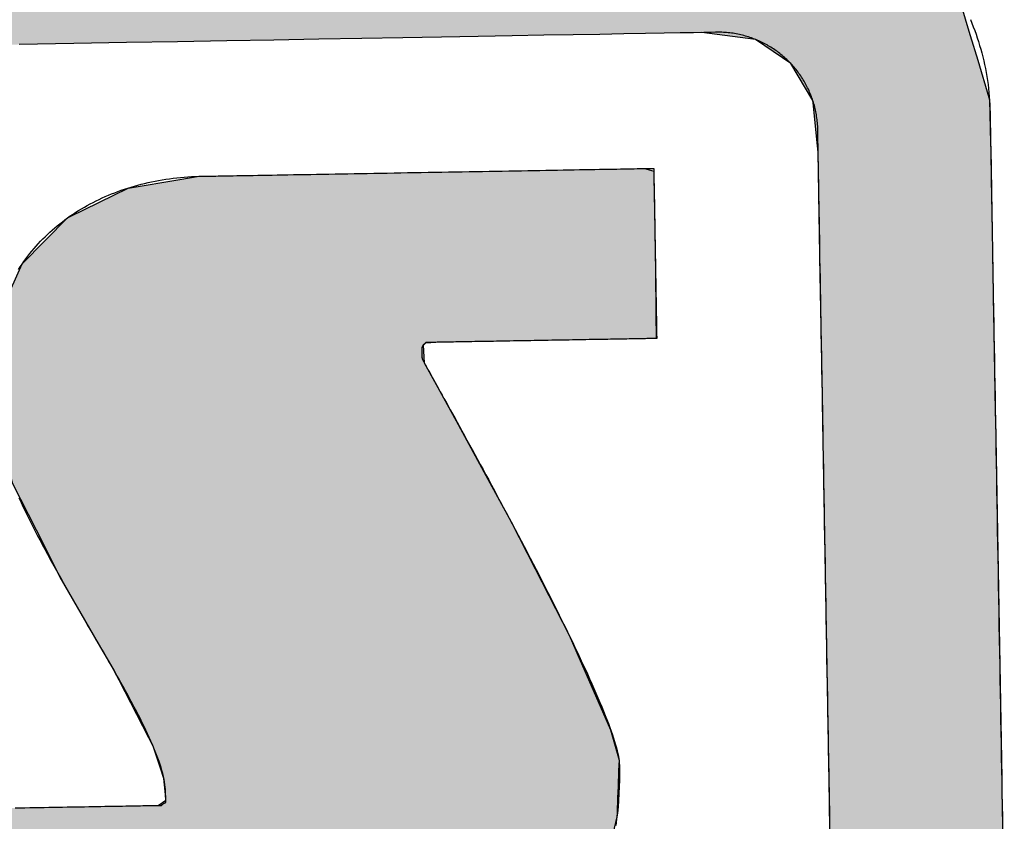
# Model space of a CAD drawing. Extents: x 562 to 7231, y 5467 to 12326.
# Tile 32 of 65: x 3540 to 3628, y 8194 to 8266. Entities that reach past the tile are written whole.
import ezdxf

# ---------------------------------------------------------------- set-up
doc = ezdxf.new("R2010")
doc.units = 0
doc.layers.get('0').update_dxf_attribs({"linetype": 'CONTINUOUS'})
doc.layers.add('LOGO', color=7, linetype='CONTINUOUS')

# ---------------------------------------------------------------- blocks, each defined once
blk = doc.blocks.new('*U29')
at = {"layer": 'LOGO', "color": 8, "linetype": 'CONTINUOUS'}
for p, q in [((74.315, 29.53), (74.438, 29.093)), ((71.666, 28.992), (70.968, 29.093)), ((74.438, 29.093), (74.466, 28.992)), ((72.121, 28.669), (71.666, 28.992)), ((74.466, 28.992), (74.557, 28.669)), ((72.399, 28.183), (72.121, 28.669)), ((74.557, 28.669), (74.694, 28.183)), ((72.402, 28.152), (72.399, 28.183)), ((72.45, 27.592), (72.402, 28.152)), ((74.694, 28.183), (74.702, 28.152)), ((74.702, 28.152), (74.706, 27.592)), ((72.457, 27.508), (72.45, 27.592)), ((74.706, 27.592), (74.706, 27.508)), ((72.457, 26.978), (72.457, 27.508)), ((74.706, 27.508), (74.706, 26.978)), ((72.457, 26.957), (72.457, 26.978)), ((72.457, 26.172), (72.457, 26.957)), ((74.706, 26.978), (74.706, 26.957)), ((74.706, 26.957), (74.706, 26.172)), ((72.457, 26.139), (72.457, 26.172)), ((72.457, 24.098), (72.457, 26.139)), ((74.706, 26.172), (74.706, 26.139)), ((74.706, 26.139), (74.706, 24.098)), ((72.457, 23.986), (72.457, 24.098)), ((74.706, 24.098), (74.706, 23.986)), ((72.457, 21.525), (72.457, 23.986)), ((74.706, 23.986), (74.706, 21.525)), ((72.457, 19.301), (72.457, 21.525)), ((74.706, 21.525), (74.706, 19.301)), ((72.457, 19.153), (72.457, 19.301)), ((74.706, 19.301), (74.706, 19.153)), ((72.457, 17.358), (72.457, 19.153)), ((74.706, 19.153), (74.706, 17.358))]:
    blk.add_line(p, q, dxfattribs=at)
at = {"layer": 'LOGO', "color": 8, "linetype": 'CONTINUOUS', "extrusion": (0, 0, -1)}
for points in [[(-1.413, 30.582), (-74.315, 29.53), (-0.502, 29.53)], [(-0.502, 29.53), (-74.438, 29.093), (-0.38, 29.093)], [(-0.502, 29.53), (-74.315, 29.53), (-74.438, 29.093)], [(-70.968, 29.093), (-74.466, 28.992), (-71.666, 28.992)], [(-70.968, 29.093), (-74.438, 29.093), (-74.466, 28.992)], [(-71.666, 28.992), (-74.557, 28.669), (-72.121, 28.669)], [(-71.666, 28.992), (-74.466, 28.992), (-74.557, 28.669)], [(-72.121, 28.669), (-74.694, 28.183), (-72.399, 28.183)], [(-72.121, 28.669), (-74.557, 28.669), (-74.694, 28.183)], [(-72.399, 28.183), (-74.702, 28.152), (-72.402, 28.152)], [(-72.399, 28.183), (-74.694, 28.183), (-74.702, 28.152)], [(-72.402, 28.152), (-74.706, 27.592), (-72.45, 27.592)], [(-72.402, 28.152), (-74.702, 28.152), (-74.706, 27.592)], [(-72.45, 27.592), (-74.706, 27.508), (-72.457, 27.508)], [(-72.45, 27.592), (-74.706, 27.592), (-74.706, 27.508)], [(-72.457, 27.508), (-74.706, 26.978), (-72.457, 26.978)], [(-72.457, 27.508), (-74.706, 27.508), (-74.706, 26.978)], [(-72.457, 26.978), (-74.706, 26.957), (-72.457, 26.957)], [(-72.457, 26.978), (-74.706, 26.978), (-74.706, 26.957)], [(-72.457, 26.957), (-74.706, 26.172), (-72.457, 26.172)], [(-72.457, 26.957), (-74.706, 26.957), (-74.706, 26.172)], [(-72.457, 26.172), (-74.706, 26.139), (-72.457, 26.139)], [(-72.457, 26.172), (-74.706, 26.172), (-74.706, 26.139)], [(-72.457, 26.139), (-74.706, 24.098), (-72.457, 24.098)], [(-72.457, 26.139), (-74.706, 26.139), (-74.706, 24.098)], [(-72.457, 24.098), (-74.706, 23.986), (-72.457, 23.986)], [(-72.457, 24.098), (-74.706, 24.098), (-74.706, 23.986)], [(-72.457, 23.986), (-74.706, 21.525), (-72.457, 21.525)], [(-72.457, 23.986), (-74.706, 23.986), (-74.706, 21.525)], [(-72.457, 21.525), (-74.706, 19.301), (-72.457, 19.301)], [(-72.457, 21.525), (-74.706, 21.525), (-74.706, 19.301)], [(-72.457, 19.301), (-74.706, 19.153), (-72.457, 19.153)], [(-72.457, 19.301), (-74.706, 19.301), (-74.706, 19.153)], [(-72.457, 19.153), (-74.706, 17.358), (-72.457, 17.358)], [(-72.457, 19.153), (-74.706, 19.153), (-74.706, 17.358)]]:
    blk.add_solid(points, dxfattribs=at)
blk = doc.blocks.new('*U33')
at = {"layer": 'LOGO', "color": 8, "linetype": 'CONTINUOUS'}
for p, q in [((64.133, 27.297), (64.387, 27.334)), ((64.387, 27.334), (64.463, 27.335)), ((70.189, 27.335), (70.19, 27.334)), ((70.19, 27.334), (70.311, 27.297)), ((63.456, 27.197), (64.133, 27.297)), ((70.311, 27.297), (70.311, 27.197)), ((62.695, 26.839), (63.456, 27.197)), ((70.311, 27.197), (70.311, 26.839)), ((62.06, 26.235), (62.666, 26.825)), ((62.666, 26.825), (62.695, 26.839)), ((70.311, 26.839), (70.311, 26.825)), ((70.311, 26.825), (70.311, 26.235)), ((61.95, 26.002), (62.06, 26.235)), ((70.311, 26.235), (70.311, 26.002)), ((61.684, 25.443), (61.95, 26.002)), ((70.311, 26.002), (70.306, 25.443)), ((61.65, 25.116), (61.684, 25.443)), ((70.306, 25.443), (70.303, 25.116)), ((61.622, 24.852), (61.646, 25.08)), ((61.646, 25.08), (61.649, 25.106)), ((61.649, 25.106), (61.65, 25.116)), ((67.295, 25.106), (67.267, 25.08)), ((67.267, 25.08), (67.276, 24.852)), ((67.502, 25.116), (67.295, 25.106)), ((61.593, 24.568), (61.622, 24.852)), ((67.276, 24.852), (67.427, 24.568)), ((61.584, 24.478), (61.593, 24.568)), ((67.427, 24.568), (67.474, 24.478)), ((61.69, 24.09), (61.584, 24.478)), ((67.474, 24.478), (67.68, 24.09)), ((61.887, 23.37), (61.69, 24.09)), ((67.68, 24.09), (68.054, 23.37)), ((62.185, 22.759), (61.887, 23.37)), ((68.054, 23.37), (68.372, 22.759)), ((62.485, 22.141), (62.185, 22.759)), ((68.372, 22.759), (68.674, 22.141)), ((62.968, 21.268), (62.485, 22.141)), ((68.674, 22.141), (69.102, 21.268)), ((63.151, 20.937), (62.968, 21.268)), ((69.102, 21.268), (69.24, 20.937)), ((63.6, 20.028), (63.151, 20.937)), ((69.24, 20.937), (69.621, 20.028)), ((63.662, 19.902), (63.6, 20.028)), ((69.621, 20.028), (69.653, 19.902)), ((63.746, 19.63), (63.662, 19.902)), ((69.653, 19.902), (69.724, 19.63)), ((63.789, 19.493), (63.746, 19.63)), ((69.724, 19.63), (69.716, 19.493)), ((63.808, 19.285), (63.789, 19.493)), ((69.716, 19.493), (69.705, 19.285)), ((63.809, 19.211), (63.808, 19.285)), ((69.705, 19.285), (69.701, 19.211)), ((59.591, 18.938), (59.598, 19.144)), ((63.706, 19.144), (63.809, 19.211)), ((69.697, 19.144), (69.686, 18.938)), ((69.701, 19.211), (69.697, 19.144)), ((59.591, 18.889), (59.591, 18.938)), ((59.591, 18.459), (59.591, 18.889)), ((69.683, 18.889), (69.575, 18.459)), ((69.686, 18.938), (69.683, 18.889)), ((59.591, 18.184), (59.591, 18.459)), ((69.575, 18.459), (69.506, 18.184)), ((59.591, 17.656), (59.591, 18.184)), ((69.506, 18.184), (69.214, 17.656)), ((59.591, 17.591), (59.591, 17.656)), ((59.591, 17.112), (59.591, 17.591)), ((69.127, 17.591), (68.488, 17.112)), ((69.214, 17.656), (69.127, 17.591)), ((59.591, 17.032), (59.591, 17.112)), ((68.488, 17.112), (68.382, 17.032)), ((59.591, 16.841), (59.591, 17.032)), ((68.382, 17.032), (67.493, 16.841)), ((59.747, 16.82), (59.591, 16.841)), ((65.932, 16.819), (65.745, 16.82)), ((66.073, 16.815), (65.932, 16.819)), ((66.371, 16.807), (66.073, 16.815)), ((67.372, 16.815), (66.371, 16.807)), ((67.39, 16.819), (67.372, 16.815)), ((67.391, 16.82), (67.39, 16.819)), ((67.493, 16.841), (67.391, 16.82))]:
    blk.add_line(p, q, dxfattribs=at)
at = {"layer": 'LOGO', "color": 8, "linetype": 'CONTINUOUS', "extrusion": (0, 0, -1)}
for points in [[(-64.387, 27.334), (-70.311, 27.297), (-64.133, 27.297)], [(-64.463, 27.335), (-70.19, 27.334), (-64.387, 27.334)], [(-64.387, 27.334), (-70.19, 27.334), (-70.311, 27.297)], [(-64.463, 27.335), (-70.189, 27.335), (-70.19, 27.334)], [(-64.133, 27.297), (-70.311, 27.197), (-63.456, 27.197)], [(-64.133, 27.297), (-70.311, 27.297), (-70.311, 27.197)], [(-63.456, 27.197), (-70.311, 26.839), (-62.695, 26.839)], [(-63.456, 27.197), (-70.311, 27.197), (-70.311, 26.839)], [(-62.666, 26.825), (-70.311, 26.235), (-62.06, 26.235)], [(-62.695, 26.839), (-70.311, 26.825), (-62.666, 26.825)], [(-62.666, 26.825), (-70.311, 26.825), (-70.311, 26.235)], [(-62.695, 26.839), (-70.311, 26.839), (-70.311, 26.825)], [(-62.06, 26.235), (-70.311, 26.002), (-61.95, 26.002)], [(-62.06, 26.235), (-70.311, 26.235), (-70.311, 26.002)], [(-61.95, 26.002), (-70.306, 25.443), (-61.684, 25.443)], [(-61.95, 26.002), (-70.311, 26.002), (-70.306, 25.443)], [(-61.684, 25.443), (-70.303, 25.116), (-61.65, 25.116)], [(-61.684, 25.443), (-70.306, 25.443), (-70.303, 25.116)], [(-61.646, 25.08), (-67.276, 24.852), (-61.622, 24.852)], [(-61.649, 25.106), (-67.267, 25.08), (-61.646, 25.08)], [(-61.646, 25.08), (-67.267, 25.08), (-67.276, 24.852)], [(-61.65, 25.116), (-67.295, 25.106), (-61.649, 25.106)], [(-61.649, 25.106), (-67.295, 25.106), (-67.267, 25.08)], [(-61.65, 25.116), (-67.502, 25.116), (-67.295, 25.106)], [(-61.622, 24.852), (-67.427, 24.568), (-61.593, 24.568)], [(-61.622, 24.852), (-67.276, 24.852), (-67.427, 24.568)], [(-61.593, 24.568), (-67.474, 24.478), (-61.584, 24.478)], [(-61.593, 24.568), (-67.427, 24.568), (-67.474, 24.478)], [(-61.584, 24.478), (-67.68, 24.09), (-61.69, 24.09)], [(-61.584, 24.478), (-67.474, 24.478), (-67.68, 24.09)], [(-61.69, 24.09), (-68.054, 23.37), (-61.887, 23.37)], [(-61.69, 24.09), (-67.68, 24.09), (-68.054, 23.37)], [(-61.887, 23.37), (-68.372, 22.759), (-62.185, 22.759)], [(-61.887, 23.37), (-68.054, 23.37), (-68.372, 22.759)], [(-62.185, 22.759), (-68.674, 22.141), (-62.485, 22.141)], [(-62.185, 22.759), (-68.372, 22.759), (-68.674, 22.141)], [(-62.485, 22.141), (-69.102, 21.268), (-62.968, 21.268)], [(-62.485, 22.141), (-68.674, 22.141), (-69.102, 21.268)], [(-62.968, 21.268), (-69.24, 20.937), (-63.151, 20.937)], [(-62.968, 21.268), (-69.102, 21.268), (-69.24, 20.937)], [(-63.151, 20.937), (-69.621, 20.028), (-63.6, 20.028)], [(-63.151, 20.937), (-69.24, 20.937), (-69.621, 20.028)], [(-63.6, 20.028), (-69.653, 19.902), (-63.662, 19.902)], [(-63.6, 20.028), (-69.621, 20.028), (-69.653, 19.902)], [(-63.662, 19.902), (-69.724, 19.63), (-63.746, 19.63)], [(-63.662, 19.902), (-69.653, 19.902), (-69.724, 19.63)], [(-63.746, 19.63), (-69.716, 19.493), (-63.789, 19.493)], [(-63.746, 19.63), (-69.724, 19.63), (-69.716, 19.493)], [(-63.789, 19.493), (-69.705, 19.285), (-63.808, 19.285)], [(-63.789, 19.493), (-69.716, 19.493), (-69.705, 19.285)], [(-63.808, 19.285), (-69.701, 19.211), (-63.809, 19.211)], [(-63.808, 19.285), (-69.705, 19.285), (-69.701, 19.211)], [(-59.598, 19.144), (-69.686, 18.938), (-59.591, 18.938)], [(-59.598, 19.144), (-69.697, 19.144), (-69.686, 18.938)], [(-63.809, 19.211), (-69.697, 19.144), (-63.706, 19.144)], [(-63.809, 19.211), (-69.701, 19.211), (-69.697, 19.144)], [(-59.591, 18.938), (-69.683, 18.889), (-59.591, 18.889)], [(-59.591, 18.938), (-69.686, 18.938), (-69.683, 18.889)], [(-59.591, 18.889), (-69.575, 18.459), (-59.591, 18.459)], [(-59.591, 18.889), (-69.683, 18.889), (-69.575, 18.459)], [(-59.591, 18.459), (-69.506, 18.184), (-59.591, 18.184)], [(-59.591, 18.459), (-69.575, 18.459), (-69.506, 18.184)], [(-59.591, 18.184), (-69.214, 17.656), (-59.591, 17.656)], [(-59.591, 18.184), (-69.506, 18.184), (-69.214, 17.656)], [(-59.591, 17.656), (-69.127, 17.591), (-59.591, 17.591)], [(-59.591, 17.656), (-69.214, 17.656), (-69.127, 17.591)], [(-59.591, 17.591), (-68.488, 17.112), (-59.591, 17.112)], [(-59.591, 17.591), (-69.127, 17.591), (-68.488, 17.112)], [(-59.591, 17.112), (-68.382, 17.032), (-59.591, 17.032)], [(-59.591, 17.112), (-68.488, 17.112), (-68.382, 17.032)], [(-59.591, 17.032), (-67.493, 16.841), (-59.591, 16.841)], [(-59.591, 17.032), (-68.382, 17.032), (-67.493, 16.841)], [(-59.591, 16.841), (-67.391, 16.82), (-59.747, 16.82)], [(-59.591, 16.841), (-67.493, 16.841), (-67.391, 16.82)], [(-65.745, 16.82), (-67.39, 16.819), (-65.932, 16.819)], [(-65.745, 16.82), (-67.391, 16.82), (-67.39, 16.819)], [(-65.932, 16.819), (-67.372, 16.815), (-66.073, 16.815)], [(-65.932, 16.819), (-67.39, 16.819), (-67.372, 16.815)], [(-66.073, 16.815), (-67.372, 16.815), (-66.371, 16.807)]]:
    blk.add_solid(points, dxfattribs=at)
blk = doc.blocks.new('KLAUS')
at = {"layer": 'LOGO'}
for points in [[(74.471, 29.201, 0), (74.489, 29.154, 0), (74.507, 29.106, 0), (74.525, 29.058, 0), (74.541, 29.009, 0), (74.557, 28.961, 0), (74.572, 28.912, 0), (74.586, 28.862, 0), (74.6, 28.813, 0), (74.612, 28.763, 0), (74.624, 28.712, 0), (74.636, 28.662, 0), (74.646, 28.611, 0), (74.656, 28.559, 0), (74.664, 28.508, 0), (74.672, 28.456, 0), (74.68, 28.404, 0), (74.686, 28.352, 0), (74.691, 28.299, 0), (74.696, 28.247, 0), (74.7, 28.194, 0), (74.703, 28.14, 0), (74.705, 28.087, 0), (74.706, 28.033, 0), (74.706, 27.985, 0), (74.706, 27.981, 0), (74.706, 27.97, 0), (74.706, 27.951, 0), (74.706, 27.926, 0), (74.706, 27.895, 0), (74.706, 27.857, 0), (74.706, 27.813, 0), (74.706, 27.762, 0), (74.706, 27.706, 0), (74.706, 27.644, 0), (74.706, 27.576, 0), (74.706, 27.502, 0), (74.706, 27.423, 0), (74.706, 27.339, 0), (74.706, 27.25, 0), (74.706, 27.155, 0), (74.706, 27.056, 0), (74.706, 26.953, 0), (74.706, 26.844, 0), (74.706, 26.731, 0), (74.706, 26.614, 0), (74.706, 26.493, 0), (74.706, 26.368, 0), (74.706, 26.239, 0), (74.706, 26.106, 0), (74.706, 25.97, 0), (74.706, 25.83, 0), (74.706, 25.687, 0), (74.706, 25.541, 0), (74.706, 25.392, 0), (74.706, 25.24, 0), (74.706, 25.085, 0), (74.706, 24.928, 0), (74.706, 24.769, 0), (74.706, 24.607, 0), (74.706, 24.443, 0), (74.706, 24.277, 0), (74.706, 24.11, 0), (74.706, 23.941, 0), (74.706, 23.77, 0), (74.706, 23.598, 0), (74.706, 23.424, 0), (74.706, 23.25, 0), (74.706, 23.074, 0), (74.706, 22.898, 0), (74.706, 22.721, 0), (74.706, 22.543, 0), (74.706, 22.365, 0), (74.706, 22.187, 0), (74.706, 22.009, 0), (74.706, 21.831, 0), (74.706, 21.653, 0), (74.706, 21.476, 0), (74.706, 21.298, 0), (74.706, 21.122, 0), (74.706, 20.946, 0), (74.706, 20.771, 0), (74.706, 20.598, 0), (74.706, 20.425, 0), (74.706, 20.254, 0), (74.706, 20.084, 0), (74.706, 19.916, 0), (74.706, 19.75, 0), (74.706, 19.586, 0), (74.706, 19.424, 0), (74.706, 19.264, 0), (74.706, 19.106, 0), (74.706, 18.951, 0), (74.706, 18.799, 0), (74.706, 18.649, 0)], [(72.457, 18.773, 0), (72.457, 18.925, 0), (72.457, 19.08, 0), (72.457, 19.237, 0), (72.457, 19.396, 0), (72.457, 19.558, 0), (72.457, 19.721, 0), (72.457, 19.886, 0), (72.457, 20.053, 0), (72.457, 20.222, 0), (72.457, 20.392, 0), (72.457, 20.563, 0), (72.457, 20.735, 0), (72.457, 20.909, 0), (72.457, 21.083, 0), (72.457, 21.258, 0), (72.457, 21.433, 0), (72.457, 21.609, 0), (72.457, 21.785, 0), (72.457, 21.962, 0), (72.457, 22.138, 0), (72.457, 22.314, 0), (72.457, 22.49, 0), (72.457, 22.666, 0), (72.457, 22.84, 0), (72.457, 23.015, 0), (72.457, 23.188, 0), (72.457, 23.36, 0), (72.457, 23.531, 0), (72.457, 23.701, 0), (72.457, 23.869, 0), (72.457, 24.036, 0), (72.457, 24.201, 0), (72.457, 24.365, 0), (72.457, 24.526, 0), (72.457, 24.685, 0), (72.457, 24.842, 0), (72.457, 24.996, 0), (72.457, 25.148, 0), (72.457, 25.297, 0), (72.457, 25.443, 0), (72.457, 25.586, 0), (72.457, 25.726, 0), (72.457, 25.863, 0), (72.457, 25.996, 0), (72.457, 26.126, 0), (72.457, 26.252, 0), (72.457, 26.374, 0), (72.457, 26.492, 0), (72.457, 26.607, 0), (72.457, 26.716, 0), (72.457, 26.822, 0), (72.457, 26.922, 0), (72.457, 27.018, 0), (72.457, 27.11, 0), (72.457, 27.196, 0), (72.457, 27.277, 0), (72.457, 27.352, 0), (72.457, 27.423, 0), (72.457, 27.487, 0), (72.457, 27.546, 0), (72.457, 27.6, 0), (72.457, 27.647, 0), (72.457, 27.688, 0), (72.457, 27.723, 0), (72.457, 27.751, 0), (72.457, 27.773, 0), (72.457, 27.788, 0), (72.457, 27.796, 0), (72.457, 27.805, 0), (72.457, 27.826, 0), (72.457, 27.848, 0), (72.456, 27.869, 0), (72.454, 27.89, 0), (72.453, 27.911, 0), (72.451, 27.932, 0), (72.448, 27.953, 0), (72.445, 27.974, 0), (72.442, 27.995, 0), (72.439, 28.016, 0), (72.436, 28.036, 0), (72.431, 28.057, 0), (72.427, 28.077, 0), (72.423, 28.097, 0), (72.418, 28.117, 0), (72.412, 28.137, 0), (72.407, 28.157, 0), (72.401, 28.177, 0), (72.395, 28.196, 0), (72.388, 28.216, 0), (72.382, 28.235, 0), (72.375, 28.254, 0), (72.367, 28.273, 0), (72.36, 28.292, 0), (72.352, 28.311, 0), (72.344, 28.329, 0), (72.335, 28.348, 0), (72.326, 28.366, 0), (72.317, 28.384, 0), (72.308, 28.402, 0), (72.299, 28.42, 0), (72.289, 28.437, 0), (72.279, 28.455, 0), (72.268, 28.472, 0), (72.258, 28.489, 0), (72.247, 28.506, 0), (72.236, 28.523, 0), (72.224, 28.539, 0), (72.213, 28.556, 0), (72.201, 28.572, 0), (72.189, 28.588, 0), (72.176, 28.604, 0), (72.164, 28.619, 0), (72.151, 28.634, 0), (72.138, 28.65, 0), (72.125, 28.665, 0), (72.111, 28.679, 0), (72.097, 28.694, 0), (72.083, 28.708, 0), (72.069, 28.722, 0), (72.055, 28.736, 0), (72.04, 28.75, 0), (72.025, 28.764, 0), (72.01, 28.777, 0), (71.995, 28.79, 0), (71.98, 28.802, 0), (71.964, 28.815, 0), (71.948, 28.827, 0), (71.932, 28.839, 0), (71.916, 28.851, 0), (71.9, 28.863, 0), (71.883, 28.874, 0), (71.866, 28.885, 0), (71.849, 28.896, 0), (71.832, 28.907, 0), (71.815, 28.917, 0), (71.797, 28.927, 0), (71.78, 28.937, 0), (71.762, 28.946, 0), (71.744, 28.955, 0), (71.726, 28.964, 0), (71.708, 28.973, 0), (71.689, 28.981, 0), (71.671, 28.99, 0), (71.652, 28.997, 0), (71.633, 29.005, 0), (71.614, 29.012, 0), (71.595, 29.019, 0), (71.575, 29.026, 0), (71.556, 29.032, 0), (71.536, 29.038, 0), (71.517, 29.044, 0), (71.497, 29.05, 0), (71.477, 29.055, 0), (71.457, 29.06, 0), (71.436, 29.064, 0), (71.416, 29.068, 0), (71.396, 29.072, 0), (71.375, 29.076, 0), (71.354, 29.079, 0), (71.334, 29.082, 0), (71.313, 29.085, 0), (71.292, 29.087, 0), (71.271, 29.089, 0), (71.249, 29.09, 0), (71.228, 29.092, 0), (71.207, 29.093, 0), (71.185, 29.093, 0), (71.164, 29.093, 0), (71.145, 29.093, 0), (71.089, 29.093, 0), (70.994, 29.093, 0), (70.859, 29.093, 0), (70.688, 29.093, 0), (70.479, 29.093, 0), (70.234, 29.093, 0), (69.953, 29.093, 0), (69.638, 29.093, 0), (69.29, 29.093, 0), (68.909, 29.093, 0), (68.495, 29.093, 0), (68.051, 29.093, 0), (67.576, 29.093, 0), (67.071, 29.093, 0), (66.538, 29.093, 0), (65.977, 29.093, 0), (65.389, 29.093, 0), (64.775, 29.093, 0), (64.135, 29.093, 0), (63.47, 29.093, 0), (62.782, 29.093, 0), (62.071, 29.093, 0)], [(64.463, 27.334, 0), (64.465, 27.334, 0), (64.471, 27.334, 0), (64.479, 27.334, 0), (64.492, 27.334, 0), (64.507, 27.334, 0), (64.526, 27.334, 0), (64.548, 27.334, 0), (64.573, 27.334, 0), (64.601, 27.334, 0), (64.632, 27.334, 0), (64.666, 27.334, 0), (64.703, 27.334, 0), (64.743, 27.334, 0), (64.785, 27.334, 0), (64.83, 27.334, 0), (64.877, 27.334, 0), (64.927, 27.334, 0), (64.979, 27.334, 0), (65.034, 27.334, 0), (65.09, 27.334, 0), (65.149, 27.334, 0), (65.21, 27.334, 0), (65.273, 27.334, 0), (65.338, 27.334, 0), (65.404, 27.334, 0), (65.473, 27.334, 0), (65.543, 27.334, 0), (65.615, 27.334, 0), (65.688, 27.334, 0), (65.763, 27.334, 0), (65.839, 27.334, 0), (65.917, 27.334, 0), (65.996, 27.334, 0), (66.076, 27.334, 0), (66.157, 27.334, 0), (66.239, 27.334, 0), (66.323, 27.334, 0), (66.407, 27.334, 0), (66.492, 27.334, 0), (66.577, 27.334, 0), (66.664, 27.334, 0), (66.751, 27.334, 0), (66.838, 27.334, 0), (66.926, 27.334, 0), (67.014, 27.334, 0), (67.103, 27.334, 0), (67.192, 27.334, 0), (67.281, 27.334, 0), (67.37, 27.334, 0), (67.459, 27.334, 0), (67.548, 27.334, 0), (67.637, 27.334, 0), (67.726, 27.334, 0), (67.815, 27.334, 0), (67.903, 27.334, 0), (67.99, 27.334, 0), (68.078, 27.334, 0), (68.164, 27.334, 0), (68.25, 27.334, 0), (68.335, 27.334, 0), (68.42, 27.334, 0), (68.503, 27.334, 0), (68.586, 27.334, 0), (68.668, 27.334, 0), (68.748, 27.334, 0), (68.828, 27.334, 0), (68.906, 27.334, 0), (68.982, 27.334, 0), (69.058, 27.334, 0), (69.132, 27.334, 0), (69.204, 27.334, 0), (69.275, 27.334, 0), (69.344, 27.334, 0), (69.412, 27.334, 0), (69.477, 27.334, 0), (69.541, 27.334, 0), (69.602, 27.334, 0), (69.662, 27.334, 0), (69.72, 27.334, 0), (69.775, 27.334, 0), (69.828, 27.334, 0), (69.879, 27.334, 0), (69.927, 27.334, 0), (69.973, 27.334, 0), (70.016, 27.334, 0), (70.056, 27.334, 0), (70.094, 27.334, 0), (70.129, 27.334, 0), (70.162, 27.334, 0), (70.191, 27.334, 0), (70.217, 27.334, 0), (70.24, 27.334, 0), (70.26, 27.334, 0), (70.277, 27.334, 0), (70.291, 27.334, 0), (70.301, 27.334, 0), (70.308, 27.334, 0), (70.311, 27.334, 0), (70.311, 27.319, 0), (70.311, 27.295, 0), (70.311, 27.27, 0), (70.311, 27.246, 0), (70.311, 27.222, 0), (70.311, 27.198, 0), (70.311, 27.175, 0), (70.311, 27.151, 0), (70.311, 27.128, 0), (70.311, 27.105, 0), (70.311, 27.082, 0), (70.311, 27.059, 0), (70.311, 27.036, 0), (70.311, 27.013, 0), (70.311, 26.991, 0), (70.311, 26.968, 0), (70.311, 26.946, 0), (70.311, 26.924, 0), (70.311, 26.902, 0), (70.311, 26.88, 0), (70.311, 26.858, 0), (70.311, 26.837, 0), (70.311, 26.815, 0), (70.311, 26.794, 0), (70.311, 26.772, 0), (70.311, 26.751, 0), (70.311, 26.73, 0), (70.311, 26.709, 0), (70.311, 26.687, 0), (70.311, 26.666, 0), (70.311, 26.645, 0), (70.311, 26.624, 0), (70.311, 26.604, 0), (70.311, 26.583, 0), (70.311, 26.562, 0), (70.311, 26.541, 0), (70.311, 26.52, 0), (70.311, 26.5, 0), (70.311, 26.479, 0), (70.311, 26.458, 0), (70.311, 26.438, 0), (70.311, 26.417, 0), (70.311, 26.396, 0), (70.311, 26.376, 0), (70.311, 26.355, 0), (70.311, 26.335, 0), (70.311, 26.314, 0), (70.311, 26.293, 0), (70.311, 26.273, 0), (70.311, 26.252, 0), (70.311, 26.231, 0), (70.311, 26.21, 0), (70.311, 26.189, 0), (70.311, 26.169, 0), (70.311, 26.148, 0), (70.311, 26.127, 0), (70.311, 26.106, 0), (70.311, 26.085, 0), (70.311, 26.064, 0), (70.311, 26.042, 0), (70.311, 26.021, 0), (70.311, 26, 0), (70.311, 25.978, 0), (70.311, 25.956, 0), (70.311, 25.935, 0), (70.311, 25.913, 0), (70.311, 25.891, 0), (70.311, 25.869, 0), (70.311, 25.847, 0), (70.311, 25.825, 0), (70.311, 25.803, 0), (70.311, 25.78, 0), (70.311, 25.758, 0), (70.311, 25.735, 0), (70.311, 25.712, 0), (70.311, 25.689, 0), (70.311, 25.666, 0), (70.311, 25.642, 0), (70.311, 25.619, 0), (70.311, 25.595, 0), (70.311, 25.572, 0), (70.311, 25.548, 0), (70.311, 25.523, 0), (70.311, 25.499, 0), (70.311, 25.475, 0), (70.311, 25.45, 0), (70.311, 25.425, 0), (70.311, 25.4, 0), (70.311, 25.375, 0), (70.311, 25.349, 0), (70.311, 25.323, 0), (70.311, 25.297, 0), (70.311, 25.271, 0), (70.311, 25.245, 0), (70.311, 25.218, 0), (70.311, 25.192, 0), (70.311, 25.164, 0), (70.311, 25.137, 0), (70.311, 25.116, 0), (70.31, 25.116, 0), (70.307, 25.116, 0), (70.302, 25.116, 0), (70.295, 25.116, 0), (70.287, 25.116, 0), (70.276, 25.116, 0), (70.265, 25.116, 0), (70.251, 25.116, 0), (70.237, 25.116, 0), (70.22, 25.116, 0), (70.203, 25.116, 0), (70.183, 25.116, 0), (70.163, 25.116, 0), (70.141, 25.116, 0), (70.117, 25.116, 0), (70.093, 25.116, 0), (70.067, 25.116, 0), (70.04, 25.116, 0), (70.011, 25.116, 0), (69.982, 25.116, 0), (69.951, 25.116, 0), (69.92, 25.116, 0), (69.887, 25.116, 0), (69.854, 25.116, 0), (69.819, 25.116, 0), (69.784, 25.116, 0), (69.748, 25.116, 0), (69.71, 25.116, 0), (69.673, 25.116, 0), (69.634, 25.116, 0), (69.594, 25.116, 0), (69.555, 25.116, 0), (69.514, 25.116, 0), (69.472, 25.116, 0), (69.431, 25.116, 0), (69.388, 25.116, 0), (69.345, 25.116, 0), (69.302, 25.116, 0), (69.258, 25.116, 0), (69.214, 25.116, 0), (69.169, 25.116, 0), (69.125, 25.116, 0), (69.08, 25.116, 0), (69.034, 25.116, 0), (68.989, 25.116, 0), (68.943, 25.116, 0), (68.898, 25.116, 0), (68.852, 25.116, 0), (68.806, 25.116, 0), (68.76, 25.116, 0), (68.714, 25.116, 0), (68.669, 25.116, 0), (68.623, 25.116, 0), (68.578, 25.116, 0), (68.532, 25.116, 0), (68.487, 25.116, 0), (68.442, 25.116, 0), (68.398, 25.116, 0), (68.354, 25.116, 0), (68.31, 25.116, 0), (68.267, 25.116, 0), (68.224, 25.116, 0), (68.182, 25.116, 0), (68.14, 25.116, 0), (68.099, 25.116, 0), (68.058, 25.116, 0), (68.018, 25.116, 0), (67.978, 25.116, 0), (67.94, 25.116, 0), (67.902, 25.116, 0), (67.865, 25.116, 0), (67.829, 25.116, 0), (67.793, 25.116, 0), (67.759, 25.116, 0), (67.725, 25.116, 0), (67.693, 25.116, 0), (67.662, 25.116, 0), (67.631, 25.116, 0), (67.602, 25.116, 0), (67.574, 25.116, 0), (67.547, 25.116, 0), (67.521, 25.116, 0), (67.496, 25.116, 0), (67.473, 25.116, 0), (67.451, 25.116, 0), (67.431, 25.116, 0), (67.411, 25.116, 0), (67.394, 25.116, 0), (67.377, 25.116, 0), (67.363, 25.116, 0), (67.35, 25.116, 0), (67.338, 25.116, 0), (67.328, 25.116, 0), (67.32, 25.116, 0), (67.313, 25.116, 0), (67.308, 25.116, 0), (67.305, 25.116, 0), (67.304, 25.116, 0), (67.302, 25.114, 0), (67.3, 25.112, 0), (67.299, 25.11, 0), (67.297, 25.108, 0), (67.295, 25.106, 0), (67.293, 25.104, 0), (67.291, 25.102, 0), (67.29, 25.101, 0), (67.288, 25.099, 0), (67.286, 25.097, 0), (67.285, 25.096, 0), (67.283, 25.094, 0), (67.282, 25.093, 0), (67.28, 25.092, 0), (67.279, 25.09, 0), (67.277, 25.089, 0), (67.276, 25.088, 0), (67.275, 25.087, 0), (67.273, 25.086, 0), (67.272, 25.085, 0), (67.271, 25.084, 0), (67.27, 25.083, 0), (67.269, 25.082, 0), (67.268, 25.081, 0), (67.267, 25.08, 0), (67.266, 25.079, 0), (67.265, 25.078, 0), (67.264, 25.078, 0), (67.263, 25.077, 0), (67.262, 25.076, 0), (67.261, 25.075, 0), (67.26, 25.074, 0), (67.26, 25.074, 0), (67.259, 25.073, 0), (67.258, 25.072, 0), (67.258, 25.071, 0), (67.257, 25.071, 0), (67.256, 25.07, 0), (67.256, 25.069, 0), (67.255, 25.068, 0), (67.255, 25.067, 0), (67.254, 25.067, 0), (67.254, 25.066, 0), (67.253, 25.065, 0), (67.253, 25.064, 0), (67.252, 25.063, 0), (67.252, 25.062, 0), (67.251, 25.061, 0), (67.251, 25.06, 0), (67.251, 25.059, 0), (67.251, 25.058, 0), (67.25, 25.057, 0), (67.25, 25.056, 0), (67.25, 25.054, 0), (67.249, 25.053, 0), (67.249, 25.052, 0), (67.249, 25.05, 0), (67.249, 25.049, 0), (67.249, 25.047, 0), (67.249, 25.046, 0), (67.248, 25.044, 0), (67.248, 25.042, 0), (67.248, 25.041, 0), (67.248, 25.039, 0), (67.248, 25.037, 0), (67.248, 25.035, 0), (67.248, 25.032, 0), (67.248, 25.03, 0), (67.248, 25.028, 0), (67.248, 25.026, 0), (67.248, 25.023, 0), (67.248, 25.02, 0), (67.248, 25.018, 0), (67.248, 25.015, 0), (67.248, 25.012, 0), (67.248, 25.009, 0), (67.248, 25.006, 0), (67.248, 25.003, 0), (67.248, 25, 0), (67.248, 24.996, 0), (67.248, 24.993, 0), (67.248, 24.989, 0), (67.248, 24.985, 0), (67.248, 24.981, 0), (67.248, 24.977, 0), (67.248, 24.973, 0), (67.248, 24.968, 0), (67.248, 24.964, 0), (67.248, 24.959, 0), (67.248, 24.955, 0), (67.248, 24.95, 0), (67.248, 24.945, 0), (67.248, 24.939, 0), (67.248, 24.934, 0), (67.248, 24.929, 0), (67.248, 24.923, 0), (67.248, 24.917, 0), (67.249, 24.911, 0), (67.249, 24.907, 0), (67.25, 24.904, 0), (67.253, 24.897, 0), (67.257, 24.888, 0), (67.263, 24.877, 0), (67.27, 24.863, 0), (67.279, 24.846, 0), (67.289, 24.827, 0), (67.3, 24.806, 0), (67.313, 24.782, 0), (67.327, 24.756, 0), (67.342, 24.728, 0), (67.358, 24.698, 0), (67.375, 24.665, 0), (67.393, 24.631, 0), (67.413, 24.594, 0), (67.433, 24.555, 0), (67.455, 24.515, 0), (67.478, 24.472, 0), (67.501, 24.428, 0), (67.525, 24.382, 0), (67.551, 24.334, 0), (67.577, 24.285, 0), (67.604, 24.234, 0), (67.632, 24.182, 0), (67.661, 24.128, 0), (67.69, 24.072, 0), (67.72, 24.015, 0), (67.751, 23.957, 0), (67.782, 23.897, 0), (67.814, 23.836, 0), (67.847, 23.774, 0), (67.88, 23.711, 0), (67.914, 23.647, 0), (67.948, 23.581, 0), (67.983, 23.515, 0), (68.018, 23.448, 0), (68.053, 23.379, 0), (68.089, 23.31, 0), (68.125, 23.24, 0), (68.162, 23.17, 0), (68.198, 23.099, 0), (68.235, 23.026, 0), (68.272, 22.954, 0), (68.31, 22.881, 0), (68.347, 22.807, 0), (68.385, 22.733, 0), (68.423, 22.659, 0), (68.46, 22.584, 0), (68.498, 22.509, 0), (68.536, 22.434, 0), (68.574, 22.359, 0), (68.611, 22.283, 0), (68.649, 22.208, 0), (68.686, 22.132, 0), (68.724, 22.057, 0), (68.761, 21.981, 0), (68.798, 21.906, 0), (68.834, 21.831, 0), (68.871, 21.756, 0), (68.906, 21.681, 0), (68.942, 21.607, 0), (68.977, 21.533, 0), (69.012, 21.459, 0), (69.047, 21.386, 0), (69.081, 21.314, 0), (69.114, 21.242, 0), (69.147, 21.171, 0), (69.179, 21.1, 0), (69.211, 21.031, 0), (69.242, 20.962, 0), (69.272, 20.894, 0), (69.302, 20.826, 0), (69.331, 20.76, 0), (69.359, 20.695, 0), (69.386, 20.631, 0), (69.413, 20.568, 0), (69.439, 20.506, 0), (69.464, 20.445, 0), (69.488, 20.386, 0), (69.511, 20.328, 0), (69.533, 20.271, 0), (69.554, 20.215, 0), (69.574, 20.162, 0), (69.593, 20.109, 0), (69.611, 20.058, 0), (69.627, 20.009, 0), (69.643, 19.962, 0), (69.657, 19.916, 0), (69.67, 19.872, 0), (69.682, 19.83, 0), (69.692, 19.79, 0), (69.702, 19.751, 0), (69.71, 19.715, 0), (69.716, 19.681, 0), (69.721, 19.648, 0), (69.725, 19.618, 0), (69.727, 19.59, 0), (69.728, 19.559, 0), (69.727, 19.464, 0), (69.724, 19.371, 0), (69.72, 19.28, 0), (69.715, 19.192, 0), (69.708, 19.105, 0), (69.7, 19.02, 0), (69.69, 18.938, 0), (69.679, 18.858, 0), (69.666, 18.779, 0)], [(61.845, 19.144, 0), (61.908, 19.144, 0), (61.971, 19.144, 0), (62.034, 19.144, 0), (62.096, 19.144, 0), (62.158, 19.144, 0), (62.22, 19.144, 0), (62.281, 19.144, 0), (62.342, 19.144, 0), (62.402, 19.144, 0), (62.462, 19.144, 0), (62.52, 19.144, 0), (62.578, 19.144, 0), (62.636, 19.144, 0), (62.692, 19.144, 0), (62.748, 19.144, 0), (62.803, 19.144, 0), (62.856, 19.144, 0), (62.909, 19.144, 0), (62.961, 19.144, 0), (63.011, 19.144, 0), (63.061, 19.144, 0), (63.109, 19.144, 0), (63.155, 19.144, 0), (63.201, 19.144, 0), (63.245, 19.144, 0), (63.287, 19.144, 0), (63.328, 19.144, 0), (63.368, 19.144, 0), (63.406, 19.144, 0), (63.442, 19.144, 0), (63.476, 19.144, 0), (63.509, 19.144, 0), (63.54, 19.144, 0), (63.569, 19.144, 0), (63.596, 19.144, 0), (63.621, 19.144, 0), (63.644, 19.144, 0), (63.665, 19.144, 0), (63.684, 19.144, 0), (63.701, 19.144, 0), (63.715, 19.144, 0), (63.727, 19.144, 0), (63.737, 19.144, 0), (63.745, 19.144, 0), (63.75, 19.144, 0), (63.752, 19.144, 0), (63.754, 19.145, 0), (63.755, 19.148, 0), (63.757, 19.15, 0), (63.759, 19.151, 0), (63.761, 19.153, 0), (63.763, 19.155, 0), (63.765, 19.157, 0), (63.767, 19.158, 0), (63.768, 19.16, 0), (63.77, 19.161, 0), (63.772, 19.162, 0), (63.773, 19.164, 0), (63.775, 19.165, 0), (63.776, 19.166, 0), (63.777, 19.167, 0), (63.779, 19.168, 0), (63.78, 19.169, 0), (63.781, 19.169, 0), (63.783, 19.17, 0), (63.784, 19.171, 0), (63.785, 19.171, 0), (63.786, 19.172, 0), (63.787, 19.172, 0), (63.788, 19.173, 0), (63.789, 19.173, 0), (63.791, 19.174, 0), (63.791, 19.174, 0), (63.792, 19.174, 0), (63.793, 19.175, 0), (63.794, 19.175, 0), (63.795, 19.175, 0), (63.796, 19.176, 0), (63.797, 19.176, 0), (63.797, 19.176, 0), (63.798, 19.176, 0), (63.799, 19.176, 0), (63.8, 19.177, 0), (63.8, 19.177, 0), (63.801, 19.177, 0), (63.801, 19.177, 0), (63.802, 19.177, 0), (63.802, 19.178, 0), (63.803, 19.178, 0), (63.803, 19.178, 0), (63.804, 19.178, 0), (63.804, 19.179, 0), (63.805, 19.179, 0), (63.805, 19.179, 0), (63.805, 19.18, 0), (63.806, 19.18, 0), (63.806, 19.181, 0), (63.806, 19.181, 0), (63.807, 19.182, 0), (63.807, 19.182, 0), (63.807, 19.183, 0), (63.807, 19.184, 0), (63.807, 19.185, 0), (63.808, 19.186, 0), (63.808, 19.186, 0), (63.808, 19.187, 0), (63.808, 19.188, 0), (63.808, 19.19, 0), (63.808, 19.191, 0), (63.809, 19.192, 0), (63.809, 19.193, 0), (63.809, 19.195, 0), (63.809, 19.197, 0), (63.809, 19.198, 0), (63.809, 19.2, 0), (63.809, 19.202, 0), (63.809, 19.204, 0), (63.809, 19.206, 0), (63.809, 19.208, 0), (63.809, 19.21, 0), (63.809, 19.213, 0), (63.809, 19.215, 0), (63.809, 19.218, 0), (63.809, 19.221, 0), (63.809, 19.223, 0), (63.809, 19.226, 0), (63.809, 19.23, 0), (63.809, 19.233, 0), (63.809, 19.236, 0), (63.809, 19.24, 0), (63.809, 19.244, 0), (63.809, 19.247, 0), (63.809, 19.251, 0), (63.809, 19.256, 0), (63.808, 19.26, 0), (63.808, 19.265, 0), (63.808, 19.269, 0), (63.808, 19.274, 0), (63.808, 19.279, 0), (63.808, 19.284, 0), (63.808, 19.29, 0), (63.808, 19.295, 0), (63.808, 19.301, 0), (63.808, 19.307, 0), (63.808, 19.317, 0), (63.807, 19.348, 0), (63.805, 19.381, 0), (63.801, 19.415, 0), (63.797, 19.449, 0), (63.791, 19.485, 0), (63.783, 19.521, 0), (63.775, 19.559, 0), (63.765, 19.598, 0), (63.754, 19.637, 0), (63.742, 19.677, 0), (63.729, 19.718, 0), (63.715, 19.761, 0), (63.699, 19.803, 0), (63.683, 19.847, 0), (63.666, 19.892, 0), (63.648, 19.937, 0), (63.628, 19.983, 0), (63.608, 20.03, 0), (63.587, 20.078, 0), (63.566, 20.126, 0), (63.543, 20.175, 0), (63.52, 20.225, 0), (63.496, 20.275, 0), (63.471, 20.326, 0), (63.445, 20.378, 0), (63.419, 20.43, 0), (63.392, 20.483, 0), (63.365, 20.537, 0), (63.337, 20.591, 0), (63.308, 20.645, 0), (63.279, 20.7, 0), (63.249, 20.756, 0), (63.219, 20.812, 0), (63.188, 20.868, 0), (63.157, 20.925, 0), (63.126, 20.983, 0), (63.094, 21.04, 0), (63.062, 21.099, 0), (63.029, 21.157, 0), (62.997, 21.216, 0), (62.964, 21.275, 0), (62.93, 21.335, 0), (62.897, 21.395, 0), (62.863, 21.455, 0), (62.83, 21.515, 0), (62.796, 21.576, 0), (62.762, 21.637, 0), (62.728, 21.698, 0), (62.694, 21.759, 0), (62.66, 21.821, 0), (62.626, 21.882, 0), (62.592, 21.944, 0), (62.558, 22.006, 0), (62.525, 22.068, 0), (62.491, 22.13, 0), (62.457, 22.192, 0), (62.424, 22.254, 0), (62.391, 22.316, 0), (62.358, 22.378, 0), (62.326, 22.441, 0), (62.294, 22.503, 0), (62.262, 22.565, 0), (62.23, 22.627, 0), (62.199, 22.689, 0), (62.169, 22.751, 0), (62.139, 22.813, 0), (62.109, 22.874, 0), (62.08, 22.936, 0), (62.051, 22.997, 0), (62.023, 23.058, 0), (61.995, 23.119, 0), (61.968, 23.18, 0)], [(62.009, 26.16, 0), (62.033, 26.195, 0), (62.057, 26.231, 0), (62.082, 26.265, 0), (62.108, 26.299, 0), (62.134, 26.333, 0), (62.161, 26.366, 0), (62.189, 26.398, 0), (62.217, 26.43, 0), (62.245, 26.462, 0), (62.274, 26.492, 0), (62.304, 26.523, 0), (62.334, 26.553, 0), (62.364, 26.582, 0), (62.395, 26.611, 0), (62.427, 26.639, 0), (62.459, 26.667, 0), (62.492, 26.694, 0), (62.525, 26.721, 0), (62.558, 26.747, 0), (62.593, 26.773, 0), (62.627, 26.798, 0), (62.662, 26.822, 0), (62.697, 26.846, 0), (62.733, 26.87, 0), (62.77, 26.893, 0), (62.807, 26.915, 0), (62.844, 26.937, 0), (62.882, 26.958, 0), (62.92, 26.979, 0), (62.958, 26.999, 0), (62.997, 27.018, 0), (63.037, 27.037, 0), (63.077, 27.056, 0), (63.117, 27.074, 0), (63.157, 27.091, 0), (63.198, 27.108, 0), (63.24, 27.124, 0), (63.282, 27.139, 0), (63.324, 27.154, 0), (63.366, 27.169, 0), (63.409, 27.183, 0), (63.452, 27.196, 0), (63.496, 27.208, 0), (63.54, 27.221, 0), (63.584, 27.232, 0), (63.629, 27.243, 0), (63.673, 27.253, 0), (63.719, 27.263, 0), (63.764, 27.272, 0), (63.81, 27.28, 0), (63.856, 27.288, 0), (63.903, 27.295, 0), (63.95, 27.302, 0), (63.997, 27.308, 0), (64.044, 27.314, 0), (64.092, 27.318, 0), (64.14, 27.323, 0), (64.188, 27.326, 0), (64.237, 27.329, 0), (64.285, 27.331, 0), (64.334, 27.333, 0), (64.383, 27.334, 0), (64.433, 27.334, 0), (64.463, 27.334, 0), (64.463, 27.334, 0), (64.463, 27.334, 0), (64.463, 27.334, 0), (64.463, 27.334, 0), (64.463, 27.334, 0), (64.463, 27.334, 0), (64.463, 27.334, 0), (64.463, 27.334, 0), (64.463, 27.334, 0), (64.463, 27.334, 0), (64.463, 27.334, 0), (64.463, 27.334, 0), (64.463, 27.334, 0), (64.463, 27.334, 0), (64.463, 27.334, 0), (64.463, 27.334, 0), (64.463, 27.334, 0), (64.463, 27.334, 0), (64.463, 27.334, 0), (64.463, 27.334, 0), (64.463, 27.334, 0), (64.463, 27.334, 0), (64.463, 27.334, 0), (64.463, 27.334, 0), (64.463, 27.334, 0), (64.463, 27.334, 0), (64.463, 27.334, 0), (64.463, 27.334, 0), (64.463, 27.334, 0), (64.463, 27.334, 0), (64.463, 27.334, 0), (64.463, 27.334, 0), (64.463, 27.334, 0), (64.463, 27.334, 0), (64.463, 27.334, 0), (64.463, 27.334, 0), (64.463, 27.334, 0), (64.463, 27.334, 0), (64.463, 27.334, 0), (64.463, 27.334, 0), (64.463, 27.334, 0), (64.463, 27.334, 0), (64.463, 27.334, 0), (64.463, 27.334, 0), (64.463, 27.334, 0), (64.463, 27.334, 0), (64.463, 27.334, 0), (64.463, 27.334, 0), (64.463, 27.334, 0), (64.463, 27.334, 0), (64.463, 27.334, 0), (64.463, 27.334, 0), (64.463, 27.334, 0), (64.463, 27.334, 0), (64.463, 27.334, 0), (64.463, 27.334, 0), (64.463, 27.334, 0), (64.463, 27.334, 0), (64.463, 27.334, 0), (64.463, 27.334, 0), (64.463, 27.334, 0), (64.463, 27.334, 0), (64.463, 27.334, 0), (64.463, 27.334, 0), (64.463, 27.334, 0), (64.463, 27.334, 0), (64.463, 27.334, 0), (64.463, 27.334, 0), (64.463, 27.334, 0), (64.463, 27.334, 0), (64.463, 27.334, 0), (64.463, 27.334, 0), (64.463, 27.334, 0), (64.463, 27.334, 0), (64.463, 27.334, 0), (64.463, 27.334, 0), (64.463, 27.334, 0), (64.463, 27.334, 0), (64.463, 27.334, 0), (64.463, 27.334, 0), (64.463, 27.334, 0), (64.463, 27.334, 0), (64.463, 27.334, 0), (64.463, 27.334, 0), (64.463, 27.334, 0), (64.463, 27.334, 0), (64.463, 27.334, 0), (64.463, 27.334, 0), (64.463, 27.334, 0), (64.463, 27.334, 0), (64.463, 27.334, 0), (64.463, 27.334, 0), (64.463, 27.334, 0), (64.463, 27.334, 0), (64.463, 27.334, 0), (64.463, 27.334, 0), (64.463, 27.334, 0), (64.463, 27.334, 0)]]:
    blk.add_polyline3d(points, dxfattribs=at)
at = {"layer": 'LOGO', "color": 8, "linetype": 'CONTINUOUS'}
for name in ['*U29', '*U33']:
    blk.add_blockref(name, (0, 0), dxfattribs=at)

msp = doc.modelspace()

# ---------------------------------------------------------------- block references
at = {"xscale": 6.929133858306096, "yscale": 6.929133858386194, "zscale": 6.929133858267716, "rotation": 0.9999999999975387}
msp.add_blockref('KLAUS', (3112.982, 8054.907), dxfattribs=at)

doc.saveas('drawing.dxf')
